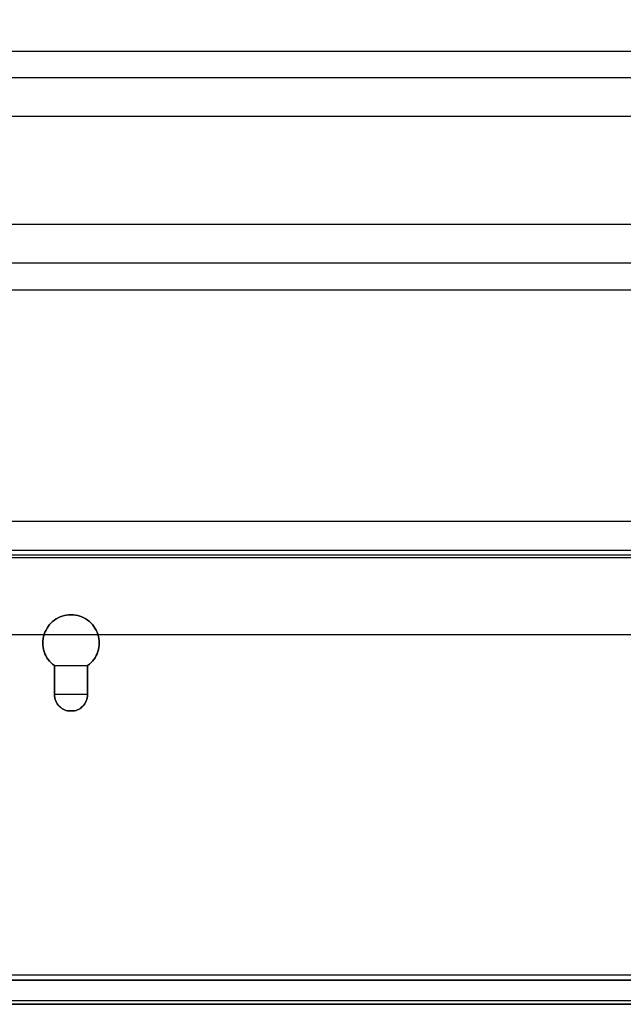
# Model space of a CAD drawing. Extents: x -543332 to -314699, y -9028 to 155584.
# Tile 119 of 256: x -443609 to -442439, y 20728 to 22635. Entities that reach past the tile are written whole.
import ezdxf

# ---------------------------------------------------------------- set-up
doc = ezdxf.new("R2010")
doc.units = 0
doc.header["$MEASUREMENT"] = 0
doc.layers.get('0').update_dxf_attribs({"color": 8})
for name, color, linetype in [('30', 7, 'Continuous'), ('5', 7, 'Continuous'), ('50', 7, 'Continuous')]:
    doc.layers.add(name, color=color, linetype=linetype)

# ---------------------------------------------------------------- blocks, each defined once
blk = doc.blocks.new('*U1106')
at = {"layer": '5', "color": 7}
for points in [[(468.877908, -822), (875.120767, -822)], [(875.122439, -817.323392), (468.878887, -817.323392)], [(468.878887, -817.323392), (875.122439, -817.323392)]]:
    blk.add_lwpolyline(points, dxfattribs=at)
for points in [[(675.198013, -756.392427), (675.559004, -756.135475), (675.868425, -755.827132), (676.177846, -755.51879), (676.435697, -755.210448), (676.693548, -754.850715), (676.899828, -754.439592), (677.054539, -754.079859), (677.209249, -753.668736), (677.31239, -753.257613), (677.41553, -752.84649), (677.4671, -752.435367), (677.4671, -752.024243), (677.4671, -751.61312), (677.41553, -751.150607), (677.31239, -750.739484), (677.209249, -750.32836), (677.054539, -749.917237), (676.848258, -749.506114), (676.641978, -749.146381), (676.435697, -748.786649), (676.177846, -748.426916), (675.868425, -748.118574), (675.559004, -747.861622), (675.198013, -747.60467), (674.888592, -747.347718), (674.476031, -747.142156), (674.11504, -746.936595), (673.702478, -746.833814), (673.289917, -746.679643), (672.877356, -746.628252), (672.464794, -746.576862), (672.000663, -746.525471), (671.536531, -746.576862), (671.12397, -746.628252), (670.711409, -746.679643), (670.298847, -746.833814), (669.886286, -746.936595), (669.525295, -747.142156), (669.112734, -747.347718), (668.803313, -747.60467), (668.442321, -747.861622), (668.1329, -748.118574), (667.823479, -748.426916), (667.565629, -748.786649), (667.359348, -749.146381), (667.153067, -749.506114), (666.946787, -749.917237), (666.792076, -750.32836), (666.688936, -750.739484), (666.585795, -751.150607), (666.534225, -751.61312), (666.534225, -752.024243), (666.534225, -752.435367), (666.585795, -752.84649), (666.688936, -753.257613), (666.792076, -753.668736), (666.946787, -754.079859), (667.101497, -754.439592), (667.307778, -754.850715), (667.565629, -755.210448), (667.823479, -755.51879), (668.1329, -755.827132), (668.442321, -756.135475), (668.803313, -756.392427), (675.198013, -756.392427)], [(666.792076, -750.328107), (666.688936, -750.739203), (666.585795, -751.150299), (666.534225, -751.612782), (666.534225, -752.023877), (666.534225, -752.434973), (666.585795, -752.846069), (666.688936, -753.257165), (666.792076, -753.668261), (666.946787, -754.079356), (667.101497, -754.439065), (667.307778, -754.850161), (667.565629, -755.20987), (667.823479, -755.518192), (668.1329, -755.826513), (668.442321, -756.134835), (668.803313, -756.39177), (668.803313, -761.99295), (668.803313, -762.301272), (668.854883, -762.660981), (668.906453, -762.969303), (669.061163, -763.226238), (669.164304, -763.534559), (669.319014, -763.791494), (669.525295, -764.048429), (669.731576, -764.253977), (669.937856, -764.459525), (670.195707, -764.665073), (670.453558, -764.819234), (670.762979, -764.973395), (671.02083, -765.076169), (671.330251, -765.127556), (671.691242, -765.178942), (672.000663, -765.178942), (672.310084, -765.178942), (672.671075, -765.127556), (672.980496, -765.076169), (673.238347, -764.973395), (673.547768, -764.819234), (673.805619, -764.665073), (674.063469, -764.459525), (674.26975, -764.253977), (674.476031, -764.048429), (674.682311, -763.791494), (674.837022, -763.534559), (674.940162, -763.226238), (675.094873, -762.969303), (675.146443, -762.660981), (675.198013, -762.301272), (675.198013, -761.99295), (675.198013, -756.39177), (675.559004, -756.134835), (675.868425, -755.826513), (676.177846, -755.518192), (676.435697, -755.20987), (676.693548, -754.850161), (676.899828, -754.439065), (677.054539, -754.079356), (677.209249, -753.668261), (677.31239, -753.257165), (677.41553, -752.846069), (677.4671, -752.434973), (677.4671, -752.023877), (677.4671, -751.612782), (677.41553, -751.150299), (677.31239, -750.739203), (677.209249, -750.328107), (677.054539, -749.917012), (676.848258, -749.505916), (676.641978, -749.146207), (676.435697, -748.786498), (676.177846, -748.426789), (675.868425, -748.118468), (675.559004, -747.861533), (675.198013, -747.604598), (674.888592, -747.347663), (674.476031, -747.142115), (674.11504, -746.936567), (673.702478, -746.833793), (673.289917, -746.679632), (672.877356, -746.628245), (672.464794, -746.576858), (672.000663, -746.525471), (671.536531, -746.576858), (671.12397, -746.628245), (670.711409, -746.679632), (670.298847, -746.833793), (669.886286, -746.936567), (669.525295, -747.142115), (669.112734, -747.347663), (668.803313, -747.604598), (668.442321, -747.861533), (668.1329, -748.118468), (667.823479, -748.426789), (667.565629, -748.786498), (667.359348, -749.146207), (667.153067, -749.505916), (666.946787, -749.917012), (666.792076, -750.328107)], [(666.792076, -750.328107), (666.688936, -750.739203), (666.585795, -751.150299), (666.534225, -751.612782), (666.534225, -752.023877), (666.534225, -752.434973), (666.585795, -752.846069), (666.688936, -753.257165), (666.792076, -753.668261), (666.946787, -754.079356), (667.101497, -754.439065), (667.307778, -754.850161), (667.565629, -755.20987), (667.823479, -755.518192), (668.1329, -755.826513), (668.442321, -756.134835), (668.803313, -756.39177), (668.803313, -761.99295), (668.803313, -762.301272), (668.854883, -762.660981), (668.906453, -762.969303), (669.061163, -763.226238), (669.164304, -763.534559), (669.319014, -763.791494), (669.525295, -764.048429), (669.731576, -764.253977), (669.937856, -764.459525), (670.195707, -764.665073), (670.453558, -764.819234), (670.762979, -764.973395), (671.02083, -765.076169), (671.330251, -765.127556), (671.691242, -765.178942), (672.000663, -765.178942), (672.310084, -765.178942), (672.671075, -765.127556), (672.980496, -765.076169), (673.238347, -764.973395), (673.547768, -764.819234), (673.805619, -764.665073), (674.063469, -764.459525), (674.26975, -764.253977), (674.476031, -764.048429), (674.682311, -763.791494), (674.837022, -763.534559), (674.940162, -763.226238), (675.094873, -762.969303), (675.146443, -762.660981), (675.198013, -762.301272), (675.198013, -761.99295), (675.198013, -756.39177), (675.559004, -756.134835), (675.868425, -755.826513), (676.177846, -755.518192), (676.435697, -755.20987), (676.693548, -754.850161), (676.899828, -754.439065), (677.054539, -754.079356), (677.209249, -753.668261), (677.31239, -753.257165), (677.41553, -752.846069), (677.4671, -752.434973), (677.4671, -752.023877), (677.4671, -751.612782), (677.41553, -751.150299), (677.31239, -750.739203), (677.209249, -750.328107), (677.054539, -749.917012), (676.848258, -749.505916), (676.641978, -749.146207), (676.435697, -748.786498), (676.177846, -748.426789), (675.868425, -748.118468), (675.559004, -747.861533), (675.198013, -747.604598), (674.888592, -747.347663), (674.476031, -747.142115), (674.11504, -746.936567), (673.702478, -746.833793), (673.289917, -746.679632), (672.877356, -746.628245), (672.464794, -746.576858), (672.000663, -746.525471), (671.536531, -746.576858), (671.12397, -746.628245), (670.711409, -746.679632), (670.298847, -746.833793), (669.886286, -746.936567), (669.525295, -747.142115), (669.112734, -747.347663), (668.803313, -747.604598), (668.442321, -747.861533), (668.1329, -748.118468), (667.823479, -748.426789), (667.565629, -748.786498), (667.359348, -749.146207), (667.153067, -749.505916), (666.946787, -749.917012), (666.792076, -750.328107)], [(666.792076, -750.328107), (666.946787, -749.917012), (667.153067, -749.505916), (667.359348, -749.146207), (667.565629, -748.786498), (667.823479, -748.426789), (668.1329, -748.118468), (668.442321, -747.861533), (668.803313, -747.604598), (669.112734, -747.347663), (669.525295, -747.142115), (669.886286, -746.936567), (670.298847, -746.833793), (670.711409, -746.679632), (671.12397, -746.628245), (671.536531, -746.576858), (672.000663, -746.525471), (672.464794, -746.576858), (672.877356, -746.628245), (673.289917, -746.679632), (673.702478, -746.833793), (674.11504, -746.936567), (674.476031, -747.142115), (674.888592, -747.347663), (675.198013, -747.604598), (675.559004, -747.861533), (675.868425, -748.118468), (676.177846, -748.426789), (676.435697, -748.786498), (676.641978, -749.146207), (676.848258, -749.505916), (677.054539, -749.917012), (677.209249, -750.328107), (677.31239, -750.739203), (677.41553, -751.150299), (677.4671, -751.612782), (677.4671, -752.023877), (677.4671, -752.434973), (677.41553, -752.846069), (677.31239, -753.257165), (677.209249, -753.668261), (677.054539, -754.079356), (676.899828, -754.439065), (676.693548, -754.850161), (676.435697, -755.20987), (676.177846, -755.518192), (675.868425, -755.826513), (675.559004, -756.134835), (675.198013, -756.39177), (675.198013, -761.99295), (675.198013, -762.301272), (675.146443, -762.660981), (675.094873, -762.969303), (674.940162, -763.226238), (674.837022, -763.534559), (674.682311, -763.791494), (674.476031, -764.048429), (674.26975, -764.253977), (674.063469, -764.459525), (673.805619, -764.665073), (673.547768, -764.819234), (673.238347, -764.973395), (672.980496, -765.076169), (672.671075, -765.127556), (672.310084, -765.178942), (672.000663, -765.178942), (671.691242, -765.178942), (671.330251, -765.127556), (671.02083, -765.076169), (670.762979, -764.973395), (670.453558, -764.819234), (670.195707, -764.665073), (669.937856, -764.459525), (669.731576, -764.253977), (669.525295, -764.048429), (669.319014, -763.791494), (669.164304, -763.534559), (669.061163, -763.226238), (668.906453, -762.969303), (668.854883, -762.660981), (668.803313, -762.301272), (668.803313, -761.99295), (668.803313, -756.39177), (668.442321, -756.134835), (668.1329, -755.826513), (667.823479, -755.518192), (667.565629, -755.20987), (667.307778, -754.850161), (667.101497, -754.439065), (666.946787, -754.079356), (666.792076, -753.668261), (666.688936, -753.257165), (666.585795, -752.846069), (666.534225, -752.434973), (666.534225, -752.023877), (666.534225, -751.612782), (666.585795, -751.150299), (666.688936, -750.739203), (666.792076, -750.328107)], [(668.803513, -761.993235), (668.803513, -756.389779), (668.803513, -761.993235)], [(675.195162, -761.993235), (675.195162, -756.389779), (675.195162, -761.993235)], [(668.803513, -761.990587), (668.803513, -762.299137), (668.85508, -762.659113), (668.906646, -762.967663), (669.061347, -763.224789), (669.164481, -763.533339), (669.319182, -763.790465), (669.52545, -764.04759), (669.731718, -764.253291), (669.937985, -764.458991), (670.19582, -764.664692), (670.453655, -764.818967), (670.763056, -764.973242), (671.020891, -765.076092), (671.330293, -765.127517), (671.691261, -765.178942), (672.000663, -765.178942), (672.310064, -765.178942), (672.671033, -765.127517), (672.980435, -765.076092), (673.238269, -764.973242), (673.547671, -764.818967), (673.805506, -764.664692), (674.06334, -764.458991), (674.269608, -764.253291), (674.475876, -764.04759), (674.682144, -763.790465), (674.836844, -763.533339), (674.939978, -763.224789), (675.094679, -762.967663), (675.146246, -762.659113), (675.197813, -762.299137), (675.197813, -761.990587), (668.803513, -761.990587)], [(468.878239, -817.320743), (875.123087, -817.320743), (468.878239, -817.320743)], [(468.878239, -821.997352), (875.123087, -821.997352), (468.878239, -821.997352)]]:
    blk.add_lwpolyline(points, close=True, dxfattribs=at)
at = {"layer": '50', "color": 7}
for points in [[(468.049642, -821.255874), (875.643678, -821.255874)], [(468.041488, -816.280026), (875.651351, -816.280026)], [(491.918695, -750.333491), (851.82548, -750.333491)], [(503.983265, -85.921426), (839.76091, -85.921426), (839.76091, -735.000783), (503.983265, -735.000783), (503.983265, -85.921426)], [(507.824617, -728.385739), (835.919558, -728.385739), (835.919558, -441.457538), (507.824617, -441.457538), (507.824617, -728.385739)]]:
    blk.add_lwpolyline(points, dxfattribs=at)
blk = doc.blocks.new('*U1129')
at = {"layer": '50', "color": 7}
for points in [[(832.001083, -735.498632), (512.000243, -735.498632)], [(515.970229, -734.007732), (827.968097, -734.007732)], [(509.985212, -637.345466), (834.016113, -637.345466), (834.016113, -683.650775), (509.985212, -683.650775), (509.985212, -637.345466)]]:
    blk.add_lwpolyline(points, dxfattribs=at)
blk = doc.blocks.new('*U1130')
at = {"layer": '30', "color": 7}
blk.add_lwpolyline([(499.9802, -642.474906), (844.087401, -642.474906), (844.087401, -678.452483), (499.9802, -678.452483), (499.9802, -642.474906)], close=True, dxfattribs=at)
for points in [[(499.9802, -642.474906), (844.087401, -642.474906), (844.087401, -678.452483), (499.9802, -678.452483), (499.9802, -642.474906)], [(499.9802, -649.971779), (844.087401, -649.971779), (844.087401, -670.95561), (499.9802, -670.95561), (499.9802, -649.971779)]]:
    blk.add_lwpolyline(points, dxfattribs=at)

msp = doc.modelspace()

# ---------------------------------------------------------------- block references
at = {"xscale": 10, "yscale": 10, "zscale": 10}
for name in ['*U1106', '*U1130', '*U1129']:
    msp.add_blockref(name, (-450229.1, 28948), dxfattribs=at)

doc.saveas('drawing.dxf')
